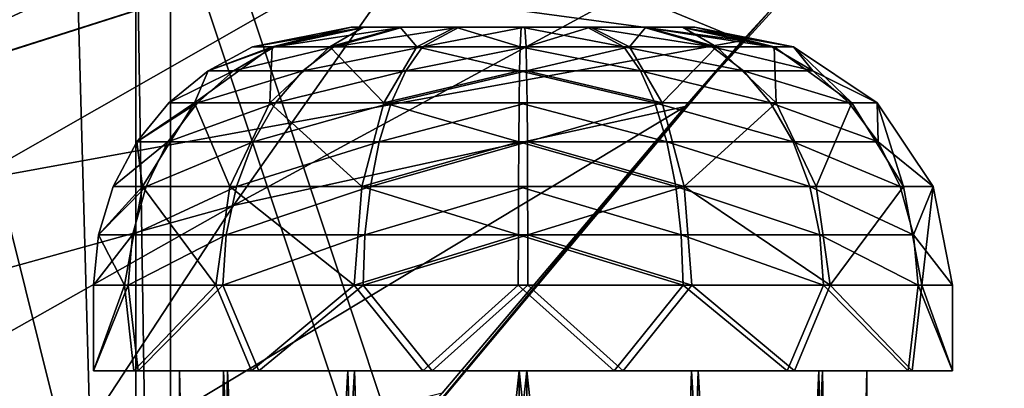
# Model space of a CAD drawing. Header units: metres. Extents: x 0 to 808, y -804 to 0.
# Tile 19 of 126: x 112 to 169, y -627 to -606. Entities that reach past the tile are written whole.
import ezdxf

# ---------------------------------------------------------------- set-up
doc = ezdxf.new("R2010")
doc.units = ezdxf.units.M

msp = doc.modelspace()

# ---------------------------------------------------------------- linework, layer by layer
at = {"layer": 'top'}
for points in [[(184.131973, -573.784424, 664.00946), (53.75539, -565.483337, 664.009766), (153.885727, -606.785461, 664.00946)], [(53.75539, -565.483337, 664.009766), (60.149311, -594.148987, 664.009888), (153.885727, -606.785461, 664.00946)], [(107.524773, -592.481567, 356.088593), (187.132889, -570.595276, 628.134583), (97.595253, -611.680481, 376.592346)], [(187.132889, -570.595276, 628.134583), (136.221542, -599.388428, 507.526215), (97.595253, -611.680481, 376.592346)], [(153.885727, -606.785461, 662.00946), (150.5457, -610.617188, 628.134583), (184.131973, -573.784424, 662.00946)], [(150.5457, -610.617188, 628.134583), (165.055664, -594.250732, 628.134583), (184.131973, -573.784424, 662.00946)], [(153.885727, -606.785461, 662.00946), (184.131973, -573.784424, 662.00946), (153.885727, -606.785461, 664.00946)], [(184.131973, -573.784424, 662.00946), (184.131973, -573.784424, 664.00946), (153.885727, -606.785461, 664.00946)], [(153.885727, -606.785461, 664.00946), (60.149311, -594.148987, 664.009888), (68.205917, -622.39209, 664.009766)], [(136.221542, -599.388428, 507.526215), (165.055664, -594.250732, 628.134583), (124.259315, -616.376892, 518.881958)], [(165.055664, -594.250732, 628.134583), (150.5457, -610.617188, 628.134583), (124.259315, -616.376892, 518.881958)], [(136.221542, -599.388428, 507.526215), (89.626076, -625.98822, 393.497437), (97.562248, -611.73645, 376.655518)], [(124.259315, -616.376892, 518.881958), (89.626076, -625.98822, 393.497437), (136.221542, -599.388428, 507.526215)], [(97.595253, -611.680481, 376.592346), (136.221542, -599.388428, 507.526215), (97.562248, -611.73645, 376.655518)], [(68.205917, -622.39209, 664.009766), (125.118622, -641.142212, 664.00946), (153.885727, -606.785461, 664.00946)], [(125.118622, -641.142212, 662.00946), (153.885727, -606.785461, 662.00946), (125.118622, -641.142212, 664.00946)], [(153.885727, -606.785461, 662.00946), (153.885727, -606.785461, 664.00946), (125.118622, -641.142212, 664.00946)], [(153.885727, -606.785461, 662.00946), (125.118622, -641.142212, 662.00946), (150.5457, -610.617188, 628.134583)], [(124.259315, -616.376892, 518.881958), (150.5457, -610.617188, 628.134583), (113.39991, -632.996216, 530.953369)], [(150.5457, -610.617188, 628.134583), (136.397217, -627.29718, 628.134583), (113.39991, -632.996216, 530.953369)], [(125.118622, -641.142212, 662.00946), (136.397217, -627.29718, 628.134583), (150.5457, -610.617188, 628.134583)], [(113.39991, -632.996216, 530.953369), (82.903275, -639.716919, 411.269318), (124.259315, -616.376892, 518.881958)], [(82.903275, -639.716919, 411.269318), (89.626076, -625.98822, 393.497437), (124.259315, -616.376892, 518.881958)], [(87.910515, -650.11853, 664.009521), (125.118622, -641.142212, 664.00946), (68.205917, -622.39209, 664.009766)]]:
    msp.add_3dface(points, dxfattribs=at)
at = {"layer": 'top0123424'}
for points in [[(131.108322, -606.00769, 1842.479126), (125.368423, -607.149475, 1842.542969), (131.912018, -606.00769, 1846.297241)], [(125.368423, -607.149475, 1842.542969), (126.633461, -607.149475, 1848.552734), (131.912018, -606.00769, 1846.297241)], [(125.368423, -607.149475, 1842.542969), (131.108322, -606.00769, 1842.479126), (126.49955, -607.149475, 1836.50647)], [(131.108322, -606.00769, 1842.479126), (131.826935, -606.00769, 1838.644043), (126.49955, -607.149475, 1836.50647)], [(126.49955, -607.149475, 1836.50647), (131.826935, -606.00769, 1838.644043), (129.85463, -607.149475, 1831.362305)], [(131.912018, -606.00769, 1846.297241), (126.633461, -607.149475, 1848.552734), (134.115677, -606.00769, 1849.517212)], [(126.633461, -607.149475, 1848.552734), (130.102066, -607.149475, 1853.621094), (134.115677, -606.00769, 1849.517212)], [(131.826935, -606.00769, 1838.644043), (133.958466, -606.00769, 1835.375977), (129.85463, -607.149475, 1831.362305)], [(129.85463, -607.149475, 1831.362305), (133.958466, -606.00769, 1835.375977), (134.922897, -607.149475, 1827.893677)], [(134.115677, -606.00769, 1849.517212), (130.102066, -607.149475, 1853.621094), (137.383804, -606.00769, 1851.648682)], [(130.102066, -607.149475, 1853.621094), (135.246185, -607.149475, 1856.976074), (137.383804, -606.00769, 1851.648682)], [(131.912018, -606.00769, 1846.297241), (150.388458, -606.00769, 1846.091919), (131.108322, -606.00769, 1842.479126)], [(150.388458, -606.00769, 1846.091919), (151.107086, -606.00769, 1842.256836), (131.108322, -606.00769, 1842.479126)], [(131.108322, -606.00769, 1842.479126), (151.107086, -606.00769, 1842.256836), (131.826935, -606.00769, 1838.644043)], [(151.107086, -606.00769, 1842.256836), (150.303391, -606.00769, 1838.438721), (131.826935, -606.00769, 1838.644043)], [(131.826935, -606.00769, 1838.644043), (150.303391, -606.00769, 1838.438721), (133.958466, -606.00769, 1835.375977)], [(134.115677, -606.00769, 1849.517212), (148.256927, -606.00769, 1849.359985), (131.912018, -606.00769, 1846.297241)], [(148.256927, -606.00769, 1849.359985), (150.388458, -606.00769, 1846.091919), (131.912018, -606.00769, 1846.297241)], [(133.958466, -606.00769, 1835.375977), (137.178406, -606.00769, 1833.172241), (134.922897, -607.149475, 1827.893677)], [(150.303391, -606.00769, 1838.438721), (148.099731, -606.00769, 1835.21875), (133.958466, -606.00769, 1835.375977)], [(133.958466, -606.00769, 1835.375977), (148.099731, -606.00769, 1835.21875), (137.178406, -606.00769, 1833.172241)], [(137.383804, -606.00769, 1851.648682), (145.037003, -606.00769, 1851.563599), (134.115677, -606.00769, 1849.517212)], [(145.037003, -606.00769, 1851.563599), (148.256927, -606.00769, 1849.359985), (134.115677, -606.00769, 1849.517212)], [(134.922897, -607.149475, 1827.893677), (137.178406, -606.00769, 1833.172241), (140.932739, -607.149475, 1826.628662)], [(137.383804, -606.00769, 1851.648682), (135.246185, -607.149475, 1856.976074), (141.218857, -606.00769, 1852.36731)], [(135.246185, -607.149475, 1856.976074), (141.282669, -607.149475, 1858.1073), (141.218857, -606.00769, 1852.36731)], [(137.178406, -606.00769, 1833.172241), (140.996536, -606.00769, 1832.36853), (140.932739, -607.149475, 1826.628662)], [(148.099731, -606.00769, 1835.21875), (144.831604, -606.00769, 1833.087158), (137.178406, -606.00769, 1833.172241)], [(137.178406, -606.00769, 1833.172241), (144.831604, -606.00769, 1833.087158), (140.996536, -606.00769, 1832.36853)], [(137.383804, -606.00769, 1851.648682), (141.218857, -606.00769, 1852.36731), (145.037003, -606.00769, 1851.563599)], [(140.932739, -607.149475, 1826.628662), (140.996536, -606.00769, 1832.36853), (146.969223, -607.149475, 1827.759766)], [(140.996536, -606.00769, 1832.36853), (144.831604, -606.00769, 1833.087158), (146.969223, -607.149475, 1827.759766)], [(141.218857, -606.00769, 1852.36731), (141.282669, -607.149475, 1858.1073), (145.037003, -606.00769, 1851.563599)], [(141.282669, -607.149475, 1858.1073), (147.292511, -607.149475, 1856.842163), (145.037003, -606.00769, 1851.563599)], [(146.969223, -607.149475, 1827.759766), (144.831604, -606.00769, 1833.087158), (152.113327, -607.149475, 1831.114868)], [(144.831604, -606.00769, 1833.087158), (148.099731, -606.00769, 1835.21875), (152.113327, -607.149475, 1831.114868)], [(145.037003, -606.00769, 1851.563599), (147.292511, -607.149475, 1856.842163), (148.256927, -606.00769, 1849.359985)], [(147.292511, -607.149475, 1856.842163), (152.360764, -607.149475, 1853.373657), (148.256927, -606.00769, 1849.359985)], [(152.113327, -607.149475, 1831.114868), (148.099731, -606.00769, 1835.21875), (155.58194, -607.149475, 1836.183105)], [(148.099731, -606.00769, 1835.21875), (150.303391, -606.00769, 1838.438721), (155.58194, -607.149475, 1836.183105)], [(148.256927, -606.00769, 1849.359985), (152.360764, -607.149475, 1853.373657), (150.388458, -606.00769, 1846.091919)], [(155.58194, -607.149475, 1836.183105), (150.303391, -606.00769, 1838.438721), (156.846985, -607.149475, 1842.192993)], [(150.303391, -606.00769, 1838.438721), (151.107086, -606.00769, 1842.256836), (156.846985, -607.149475, 1842.192993)], [(152.360764, -607.149475, 1853.373657), (155.715851, -607.149475, 1848.229492), (150.388458, -606.00769, 1846.091919)], [(150.388458, -606.00769, 1846.091919), (155.715851, -607.149475, 1848.229492), (151.107086, -606.00769, 1842.256836)], [(155.715851, -607.149475, 1848.229492), (156.846985, -607.149475, 1842.192993), (151.107086, -606.00769, 1842.256836)], [(121.9832, -610.401062, 1834.694214), (122.775284, -608.535645, 1842.571777), (126.49955, -607.149475, 1836.50647)], [(121.9832, -610.401062, 1834.694214), (126.49955, -607.149475, 1836.50647), (126.375565, -610.401062, 1827.959717)], [(125.368423, -607.149475, 1842.542969), (122.775284, -608.535645, 1842.571777), (126.633461, -607.149475, 1848.552734)], [(122.775284, -608.535645, 1842.571777), (124.248741, -608.535645, 1849.571777), (126.633461, -607.149475, 1848.552734)], [(122.775284, -608.535645, 1842.571777), (125.368423, -607.149475, 1842.542969), (126.49955, -607.149475, 1836.50647)], [(126.633461, -607.149475, 1848.552734), (124.248741, -608.535645, 1849.571777), (130.102066, -607.149475, 1853.621094)], [(124.248741, -608.535645, 1849.571777), (128.288818, -608.535645, 1855.475098), (130.102066, -607.149475, 1853.621094)], [(126.49955, -607.149475, 1836.50647), (129.85463, -607.149475, 1831.362305), (126.375565, -610.401062, 1827.959717)], [(126.375565, -610.401062, 1827.959717), (129.85463, -607.149475, 1831.362305), (133.010757, -610.401062, 1823.418823)], [(130.102066, -607.149475, 1853.621094), (128.288818, -608.535645, 1855.475098), (135.246185, -607.149475, 1856.976074)], [(128.288818, -608.535645, 1855.475098), (134.280472, -608.535645, 1859.382935), (135.246185, -607.149475, 1856.976074)], [(129.85463, -607.149475, 1831.362305), (134.922897, -607.149475, 1827.893677), (133.010757, -610.401062, 1823.418823)], [(133.010757, -610.401062, 1823.418823), (134.922897, -607.149475, 1827.893677), (140.903915, -608.535645, 1824.035522)], [(135.246185, -607.149475, 1856.976074), (134.280472, -608.535645, 1859.382935), (141.282669, -607.149475, 1858.1073)], [(134.280472, -608.535645, 1859.382935), (141.311493, -608.535645, 1860.700439), (141.282669, -607.149475, 1858.1073)], [(140.903915, -608.535645, 1824.035522), (134.922897, -607.149475, 1827.893677), (140.932739, -607.149475, 1826.628662)], [(140.903915, -608.535645, 1824.035522), (140.932739, -607.149475, 1826.628662), (147.934937, -608.535645, 1825.353027)], [(147.934937, -608.535645, 1825.353027), (140.932739, -607.149475, 1826.628662), (146.969223, -607.149475, 1827.759766)], [(141.282669, -607.149475, 1858.1073), (141.311493, -608.535645, 1860.700439), (147.292511, -607.149475, 1856.842163)], [(141.311493, -608.535645, 1860.700439), (149.204636, -610.401062, 1861.317139), (147.292511, -607.149475, 1856.842163)], [(153.926575, -608.535645, 1829.260864), (147.934937, -608.535645, 1825.353027), (146.969223, -607.149475, 1827.759766)], [(152.113327, -607.149475, 1831.114868), (153.926575, -608.535645, 1829.260864), (146.969223, -607.149475, 1827.759766)], [(147.292511, -607.149475, 1856.842163), (149.204636, -610.401062, 1861.317139), (152.360764, -607.149475, 1853.373657)], [(149.204636, -610.401062, 1861.317139), (155.839844, -610.401062, 1856.776123), (152.360764, -607.149475, 1853.373657)], [(155.58194, -607.149475, 1836.183105), (157.96666, -608.535645, 1835.164185), (152.113327, -607.149475, 1831.114868)], [(157.96666, -608.535645, 1835.164185), (153.926575, -608.535645, 1829.260864), (152.113327, -607.149475, 1831.114868)], [(152.360764, -607.149475, 1853.373657), (155.839844, -610.401062, 1856.776123), (155.715851, -607.149475, 1848.229492)], [(155.58194, -607.149475, 1836.183105), (156.846985, -607.149475, 1842.192993), (157.96666, -608.535645, 1835.164185)], [(155.839844, -610.401062, 1856.776123), (160.232193, -610.401062, 1850.041626), (155.715851, -607.149475, 1848.229492)], [(155.715851, -607.149475, 1848.229492), (160.232193, -610.401062, 1850.041626), (156.846985, -607.149475, 1842.192993)], [(160.232193, -610.401062, 1850.041626), (161.713028, -610.401062, 1842.138916), (156.846985, -607.149475, 1842.192993)], [(156.846985, -607.149475, 1842.192993), (161.713028, -610.401062, 1842.138916), (157.96666, -608.535645, 1835.164185)], [(122.775284, -608.535645, 1842.571777), (120.502373, -610.401062, 1842.597046), (124.248741, -608.535645, 1849.571777)], [(120.502373, -610.401062, 1842.597046), (122.158516, -610.401062, 1850.464966), (124.248741, -608.535645, 1849.571777)], [(120.502373, -610.401062, 1842.597046), (122.775284, -608.535645, 1842.571777), (121.9832, -610.401062, 1834.694214)], [(124.248741, -608.535645, 1849.571777), (122.158516, -610.401062, 1850.464966), (128.288818, -608.535645, 1855.475098)], [(122.158516, -610.401062, 1850.464966), (126.699501, -610.401062, 1857.100098), (128.288818, -608.535645, 1855.475098)], [(128.288818, -608.535645, 1855.475098), (126.699501, -610.401062, 1857.100098), (134.280472, -608.535645, 1859.382935)], [(126.699501, -610.401062, 1857.100098), (133.434006, -610.401062, 1861.492432), (134.280472, -608.535645, 1859.382935)], [(140.878647, -610.401062, 1821.762695), (133.010757, -610.401062, 1823.418823), (140.903915, -608.535645, 1824.035522)], [(134.280472, -608.535645, 1859.382935), (133.434006, -610.401062, 1861.492432), (141.311493, -608.535645, 1860.700439)], [(133.434006, -610.401062, 1861.492432), (141.336761, -610.401062, 1862.973267), (141.311493, -608.535645, 1860.700439)], [(140.878647, -610.401062, 1821.762695), (140.903915, -608.535645, 1824.035522), (148.781403, -610.401062, 1823.24353)], [(140.903915, -608.535645, 1824.035522), (147.934937, -608.535645, 1825.353027), (148.781403, -610.401062, 1823.24353)], [(141.311493, -608.535645, 1860.700439), (141.336761, -610.401062, 1862.973267), (149.204636, -610.401062, 1861.317139)], [(148.781403, -610.401062, 1823.24353), (147.934937, -608.535645, 1825.353027), (155.5159, -610.401062, 1827.635864)], [(147.934937, -608.535645, 1825.353027), (153.926575, -608.535645, 1829.260864), (155.5159, -610.401062, 1827.635864)], [(155.5159, -610.401062, 1827.635864), (153.926575, -608.535645, 1829.260864), (160.056885, -610.401062, 1834.270996)], [(153.926575, -608.535645, 1829.260864), (157.96666, -608.535645, 1835.164185), (160.056885, -610.401062, 1834.270996)], [(157.96666, -608.535645, 1835.164185), (161.713028, -610.401062, 1842.138916), (160.056885, -610.401062, 1834.270996)], [(120.502373, -610.401062, 1842.597046), (118.637047, -612.674133, 1842.617798), (122.158516, -610.401062, 1850.464966)], [(118.637047, -612.674133, 1842.617798), (120.443115, -612.674133, 1851.197876), (122.158516, -610.401062, 1850.464966)], [(121.9832, -610.401062, 1834.694214), (118.965477, -615.267395, 1833.483398), (118.637047, -612.674133, 1842.617798)], [(118.637047, -612.674133, 1842.617798), (120.502373, -610.401062, 1842.597046), (121.9832, -610.401062, 1834.694214)], [(124.050926, -615.267395, 1825.686279), (118.965477, -615.267395, 1833.483398), (121.9832, -610.401062, 1834.694214)], [(122.158516, -610.401062, 1850.464966), (120.443115, -612.674133, 1851.197876), (126.699501, -610.401062, 1857.100098)], [(120.443115, -612.674133, 1851.197876), (125.39518, -612.674133, 1858.433716), (126.699501, -610.401062, 1857.100098)], [(126.375565, -610.401062, 1827.959717), (124.050926, -615.267395, 1825.686279), (121.9832, -610.401062, 1834.694214)], [(131.733109, -615.267395, 1820.428711), (124.050926, -615.267395, 1825.686279), (126.375565, -610.401062, 1827.959717)], [(126.699501, -610.401062, 1857.100098), (125.39518, -612.674133, 1858.433716), (133.434006, -610.401062, 1861.492432)], [(125.39518, -612.674133, 1858.433716), (132.739334, -612.674133, 1863.223755), (133.434006, -610.401062, 1861.492432)], [(133.010757, -610.401062, 1823.418823), (131.733109, -615.267395, 1820.428711), (126.375565, -610.401062, 1827.959717)], [(140.85791, -612.674133, 1819.897339), (131.733109, -615.267395, 1820.428711), (133.010757, -610.401062, 1823.418823)], [(133.434006, -610.401062, 1861.492432), (132.739334, -612.674133, 1863.223755), (141.336761, -610.401062, 1862.973267)], [(132.739334, -612.674133, 1863.223755), (141.357498, -612.674133, 1864.838623), (141.336761, -610.401062, 1862.973267)], [(140.878647, -610.401062, 1821.762695), (140.85791, -612.674133, 1819.897339), (133.010757, -610.401062, 1823.418823)], [(149.476074, -612.674133, 1821.512207), (140.85791, -612.674133, 1819.897339), (140.878647, -610.401062, 1821.762695)], [(148.781403, -610.401062, 1823.24353), (149.476074, -612.674133, 1821.512207), (140.878647, -610.401062, 1821.762695)], [(141.336761, -610.401062, 1862.973267), (141.357498, -612.674133, 1864.838623), (149.204636, -610.401062, 1861.317139)], [(149.204636, -610.401062, 1861.317139), (141.357498, -612.674133, 1864.838623), (150.482285, -615.267395, 1864.307251)], [(155.5159, -610.401062, 1827.635864), (156.820221, -612.674133, 1826.302246), (148.781403, -610.401062, 1823.24353)], [(156.820221, -612.674133, 1826.302246), (149.476074, -612.674133, 1821.512207), (148.781403, -610.401062, 1823.24353)], [(149.204636, -610.401062, 1861.317139), (150.482285, -615.267395, 1864.307251), (155.839844, -610.401062, 1856.776123)], [(150.482285, -615.267395, 1864.307251), (158.164474, -615.267395, 1859.049683), (155.839844, -610.401062, 1856.776123)], [(160.056885, -610.401062, 1834.270996), (161.772293, -612.674133, 1833.538086), (155.5159, -610.401062, 1827.635864)], [(161.772293, -612.674133, 1833.538086), (156.820221, -612.674133, 1826.302246), (155.5159, -610.401062, 1827.635864)], [(155.839844, -610.401062, 1856.776123), (158.164474, -615.267395, 1859.049683), (160.232193, -610.401062, 1850.041626)], [(158.164474, -615.267395, 1859.049683), (163.249924, -615.267395, 1851.252563), (160.232193, -610.401062, 1850.041626)], [(161.713028, -610.401062, 1842.138916), (161.772293, -612.674133, 1833.538086), (160.056885, -610.401062, 1834.270996)], [(163.249924, -615.267395, 1851.252563), (161.713028, -610.401062, 1842.138916), (160.232193, -610.401062, 1850.041626)], [(163.249924, -615.267395, 1851.252563), (164.964417, -615.267395, 1842.102783), (161.713028, -610.401062, 1842.138916)], [(161.713028, -610.401062, 1842.138916), (164.964417, -615.267395, 1842.102783), (161.772293, -612.674133, 1833.538086)], [(118.637047, -612.674133, 1842.617798), (117.250984, -615.267395, 1842.633179), (120.443115, -612.674133, 1851.197876)], [(117.250984, -615.267395, 1842.633179), (119.168457, -615.267395, 1851.742554), (120.443115, -612.674133, 1851.197876)], [(118.965477, -615.267395, 1833.483398), (117.250984, -615.267395, 1842.633179), (118.637047, -612.674133, 1842.617798)], [(120.443115, -612.674133, 1851.197876), (119.168457, -615.267395, 1851.742554), (125.39518, -612.674133, 1858.433716)], [(119.168457, -615.267395, 1851.742554), (124.42598, -615.267395, 1859.424683), (125.39518, -612.674133, 1858.433716)], [(125.39518, -612.674133, 1858.433716), (124.42598, -615.267395, 1859.424683), (132.739334, -612.674133, 1863.223755)], [(124.42598, -615.267395, 1859.424683), (132.223145, -615.267395, 1864.510132), (132.739334, -612.674133, 1863.223755)], [(140.85791, -612.674133, 1819.897339), (140.842499, -615.267395, 1818.51123), (131.733109, -615.267395, 1820.428711)], [(132.739334, -612.674133, 1863.223755), (132.223145, -615.267395, 1864.510132), (141.357498, -612.674133, 1864.838623)], [(132.223145, -615.267395, 1864.510132), (141.37291, -615.267395, 1866.224731), (141.357498, -612.674133, 1864.838623)], [(149.992264, -615.267395, 1820.225708), (140.842499, -615.267395, 1818.51123), (140.85791, -612.674133, 1819.897339)], [(149.476074, -612.674133, 1821.512207), (149.992264, -615.267395, 1820.225708), (140.85791, -612.674133, 1819.897339)], [(141.357498, -612.674133, 1864.838623), (141.37291, -615.267395, 1866.224731), (150.482285, -615.267395, 1864.307251)], [(156.820221, -612.674133, 1826.302246), (157.789429, -615.267395, 1825.311157), (149.476074, -612.674133, 1821.512207)], [(157.789429, -615.267395, 1825.311157), (149.992264, -615.267395, 1820.225708), (149.476074, -612.674133, 1821.512207)], [(161.772293, -612.674133, 1833.538086), (163.046951, -615.267395, 1832.993408), (156.820221, -612.674133, 1826.302246)], [(163.046951, -615.267395, 1832.993408), (157.789429, -615.267395, 1825.311157), (156.820221, -612.674133, 1826.302246)], [(164.964417, -615.267395, 1842.102783), (163.046951, -615.267395, 1832.993408), (161.772293, -612.674133, 1833.538086)], [(117.250984, -615.267395, 1842.633179), (116.397446, -618.081299, 1842.6427), (119.168457, -615.267395, 1851.742554)], [(116.397446, -618.081299, 1842.6427), (118.383522, -618.081299, 1852.078003), (119.168457, -615.267395, 1851.742554)], [(118.965477, -615.267395, 1833.483398), (117.905792, -621.00769, 1833.058228), (116.397446, -618.081299, 1842.6427)], [(116.397446, -618.081299, 1842.6427), (117.250984, -615.267395, 1842.633179), (118.965477, -615.267395, 1833.483398)], [(123.234619, -621.00769, 1824.887939), (117.905792, -621.00769, 1833.058228), (118.965477, -615.267395, 1833.483398)], [(119.168457, -615.267395, 1851.742554), (118.383522, -618.081299, 1852.078003), (124.42598, -615.267395, 1859.424683)], [(118.383522, -618.081299, 1852.078003), (123.829147, -618.081299, 1860.035034), (124.42598, -615.267395, 1859.424683)], [(124.050926, -615.267395, 1825.686279), (123.234619, -621.00769, 1824.887939), (118.965477, -615.267395, 1833.483398)], [(131.28447, -621.00769, 1819.378784), (123.234619, -621.00769, 1824.887939), (124.050926, -615.267395, 1825.686279)], [(124.42598, -615.267395, 1859.424683), (123.829147, -618.081299, 1860.035034), (132.223145, -615.267395, 1864.510132)], [(123.829147, -618.081299, 1860.035034), (131.905273, -618.081299, 1865.302368), (132.223145, -615.267395, 1864.510132)], [(131.733109, -615.267395, 1820.428711), (131.28447, -621.00769, 1819.378784), (124.050926, -615.267395, 1825.686279)], [(131.733109, -615.267395, 1820.428711), (140.833008, -618.081299, 1817.657715), (131.28447, -621.00769, 1819.378784)], [(140.842499, -615.267395, 1818.51123), (140.833008, -618.081299, 1817.657715), (131.733109, -615.267395, 1820.428711)], [(141.37291, -615.267395, 1866.224731), (131.905273, -618.081299, 1865.302368), (141.382385, -618.081299, 1867.078247)], [(132.223145, -615.267395, 1864.510132), (131.905273, -618.081299, 1865.302368), (141.37291, -615.267395, 1866.224731)], [(140.833008, -618.081299, 1817.657715), (140.842499, -615.267395, 1818.51123), (150.31012, -618.081299, 1819.433594)], [(150.31012, -618.081299, 1819.433594), (140.842499, -615.267395, 1818.51123), (149.992264, -615.267395, 1820.225708)], [(150.482285, -615.267395, 1864.307251), (141.37291, -615.267395, 1866.224731), (141.382385, -618.081299, 1867.078247)], [(141.382385, -618.081299, 1867.078247), (150.930939, -621.00769, 1865.357178), (150.482285, -615.267395, 1864.307251)], [(158.386246, -618.081299, 1824.700928), (150.31012, -618.081299, 1819.433594), (149.992264, -615.267395, 1820.225708)], [(157.789429, -615.267395, 1825.311157), (158.386246, -618.081299, 1824.700928), (149.992264, -615.267395, 1820.225708)], [(150.930939, -621.00769, 1865.357178), (158.980774, -621.00769, 1859.848022), (150.482285, -615.267395, 1864.307251)], [(150.482285, -615.267395, 1864.307251), (158.980774, -621.00769, 1859.848022), (158.164474, -615.267395, 1859.049683)], [(163.046951, -615.267395, 1832.993408), (163.831879, -618.081299, 1832.657959), (157.789429, -615.267395, 1825.311157)], [(163.831879, -618.081299, 1832.657959), (158.386246, -618.081299, 1824.700928), (157.789429, -615.267395, 1825.311157)], [(158.980774, -621.00769, 1859.848022), (163.249924, -615.267395, 1851.252563), (158.164474, -615.267395, 1859.049683)], [(158.980774, -621.00769, 1859.848022), (164.309601, -621.00769, 1851.677734), (163.249924, -615.267395, 1851.252563)], [(163.046951, -615.267395, 1832.993408), (164.964417, -615.267395, 1842.102783), (163.831879, -618.081299, 1832.657959)], [(164.309601, -621.00769, 1851.677734), (164.964417, -615.267395, 1842.102783), (163.249924, -615.267395, 1851.252563)], [(164.964417, -615.267395, 1842.102783), (166.106155, -621.00769, 1842.090088), (163.831879, -618.081299, 1832.657959)], [(164.309601, -621.00769, 1851.677734), (166.106155, -621.00769, 1842.090088), (164.964417, -615.267395, 1842.102783)], [(116.397446, -618.081299, 1842.6427), (116.109245, -621.00769, 1842.645874), (118.383522, -618.081299, 1852.078003)], [(116.109245, -621.00769, 1842.645874), (118.118484, -621.00769, 1852.191162), (118.383522, -618.081299, 1852.078003)], [(117.905792, -621.00769, 1833.058228), (116.109245, -621.00769, 1842.645874), (116.397446, -618.081299, 1842.6427)], [(118.383522, -618.081299, 1852.078003), (118.118484, -621.00769, 1852.191162), (123.829147, -618.081299, 1860.035034)], [(118.118484, -621.00769, 1852.191162), (123.627625, -621.00769, 1860.241089), (123.829147, -618.081299, 1860.035034)], [(131.905273, -618.081299, 1865.302368), (123.627625, -621.00769, 1860.241089), (131.797943, -621.00769, 1865.569824)], [(123.829147, -618.081299, 1860.035034), (123.627625, -621.00769, 1860.241089), (131.905273, -618.081299, 1865.302368)], [(140.833008, -618.081299, 1817.657715), (140.829803, -621.00769, 1817.369507), (131.28447, -621.00769, 1819.378784)], [(141.382385, -618.081299, 1867.078247), (131.905273, -618.081299, 1865.302368), (131.797943, -621.00769, 1865.569824)], [(131.797943, -621.00769, 1865.569824), (141.38559, -621.00769, 1867.366455), (141.382385, -618.081299, 1867.078247)], [(150.41745, -621.00769, 1819.166016), (140.829803, -621.00769, 1817.369507), (140.833008, -618.081299, 1817.657715)], [(150.31012, -618.081299, 1819.433594), (150.41745, -621.00769, 1819.166016), (140.833008, -618.081299, 1817.657715)], [(141.38559, -621.00769, 1867.366455), (150.930939, -621.00769, 1865.357178), (141.382385, -618.081299, 1867.078247)], [(158.386246, -618.081299, 1824.700928), (158.587784, -621.00769, 1824.494873), (150.31012, -618.081299, 1819.433594)], [(158.587784, -621.00769, 1824.494873), (150.41745, -621.00769, 1819.166016), (150.31012, -618.081299, 1819.433594)], [(163.831879, -618.081299, 1832.657959), (164.096924, -621.00769, 1832.544678), (158.386246, -618.081299, 1824.700928)], [(164.096924, -621.00769, 1832.544678), (158.587784, -621.00769, 1824.494873), (158.386246, -618.081299, 1824.700928)], [(163.831879, -618.081299, 1832.657959), (166.106155, -621.00769, 1842.090088), (164.096924, -621.00769, 1832.544678)], [(116.109245, -621.00769, 1842.645874), (117.905792, -621.00769, 1833.058228), (116.109245, -626.00769, 1842.645874)], [(117.905792, -621.00769, 1833.058228), (118.464294, -626.00769, 1831.771973), (116.109245, -626.00769, 1842.645874)], [(116.109245, -621.00769, 1842.645874), (116.109245, -626.00769, 1842.645874), (118.118484, -621.00769, 1852.191162)], [(116.109245, -626.00769, 1842.645874), (118.705444, -626.00769, 1853.464722), (118.118484, -621.00769, 1852.191162)], [(117.905792, -621.00769, 1833.058228), (123.234619, -621.00769, 1824.887939), (118.464294, -626.00769, 1831.771973)], [(118.118484, -621.00769, 1852.191162), (118.705444, -626.00769, 1853.464722), (123.627625, -621.00769, 1860.241089)], [(123.234619, -621.00769, 1824.887939), (125.304153, -626.00769, 1822.996704), (118.464294, -626.00769, 1831.771973)], [(118.705444, -626.00769, 1853.464722), (125.738686, -626.00769, 1862.085815), (123.627625, -621.00769, 1860.241089)], [(123.234619, -621.00769, 1824.887939), (131.28447, -621.00769, 1819.378784), (125.304153, -626.00769, 1822.996704)], [(123.627625, -621.00769, 1860.241089), (125.738686, -626.00769, 1862.085815), (131.797943, -621.00769, 1865.569824)], [(131.28447, -621.00769, 1819.378784), (135.274094, -626.00769, 1818.058105), (125.304153, -626.00769, 1822.996704)], [(125.738686, -626.00769, 1862.085815), (135.815948, -626.00769, 1866.801514), (131.797943, -621.00769, 1865.569824)], [(131.28447, -621.00769, 1819.378784), (140.829803, -621.00769, 1817.369507), (135.274094, -626.00769, 1818.058105)], [(131.797943, -621.00769, 1865.569824), (135.815948, -626.00769, 1866.801514), (141.38559, -621.00769, 1867.366455)], [(140.829803, -621.00769, 1817.369507), (146.39946, -626.00769, 1817.934448), (135.274094, -626.00769, 1818.058105)], [(135.815948, -626.00769, 1866.801514), (146.941315, -626.00769, 1866.677856), (141.38559, -621.00769, 1867.366455)], [(140.829803, -621.00769, 1817.369507), (150.41745, -621.00769, 1819.166016), (146.39946, -626.00769, 1817.934448)], [(141.38559, -621.00769, 1867.366455), (146.941315, -626.00769, 1866.677856), (150.930939, -621.00769, 1865.357178)], [(150.41745, -621.00769, 1819.166016), (156.476715, -626.00769, 1822.650146), (146.39946, -626.00769, 1817.934448)], [(146.941315, -626.00769, 1866.677856), (156.911255, -626.00769, 1861.739258), (150.930939, -621.00769, 1865.357178)], [(150.41745, -621.00769, 1819.166016), (158.587784, -621.00769, 1824.494873), (156.476715, -626.00769, 1822.650146)], [(150.930939, -621.00769, 1865.357178), (156.911255, -626.00769, 1861.739258), (158.980774, -621.00769, 1859.848022)], [(158.587784, -621.00769, 1824.494873), (163.509964, -626.00769, 1831.271118), (156.476715, -626.00769, 1822.650146)], [(156.911255, -626.00769, 1861.739258), (163.751099, -626.00769, 1852.963989), (158.980774, -621.00769, 1859.848022)], [(158.587784, -621.00769, 1824.494873), (164.096924, -621.00769, 1832.544678), (163.509964, -626.00769, 1831.271118)], [(158.980774, -621.00769, 1859.848022), (163.751099, -626.00769, 1852.963989), (164.309601, -621.00769, 1851.677734)], [(164.096924, -621.00769, 1832.544678), (166.106155, -626.00769, 1842.090088), (163.509964, -626.00769, 1831.271118)], [(163.751099, -626.00769, 1852.963989), (166.106155, -626.00769, 1842.090088), (164.309601, -621.00769, 1851.677734)], [(164.096924, -621.00769, 1832.544678), (166.106155, -621.00769, 1842.090088), (166.106155, -626.00769, 1842.090088)], [(164.309601, -621.00769, 1851.677734), (166.106155, -626.00769, 1842.090088), (166.106155, -621.00769, 1842.090088)], [(118.705444, -626.00769, 1853.464722), (116.109245, -626.00769, 1842.645874), (121.10894, -626.00769, 1842.590332)], [(116.109245, -626.00769, 1842.645874), (118.464294, -626.00769, 1831.771973), (121.10894, -626.00769, 1842.590332)], [(121.10894, -626.00769, 1842.590332), (118.464294, -626.00769, 1831.771973), (123.677109, -626.00769, 1832.561157)], [(118.464294, -626.00769, 1831.771973), (125.304153, -626.00769, 1822.996704), (123.677109, -626.00769, 1832.561157)], [(125.738686, -626.00769, 1862.085815), (118.705444, -626.00769, 1853.464722), (123.899422, -626.00769, 1852.559937)], [(123.899422, -626.00769, 1852.559937), (118.705444, -626.00769, 1853.464722), (121.10894, -626.00769, 1842.590332)], [(121.10894, -696.510193, 1842.590332), (122.716476, -696.510193, 1850.22644), (121.10894, -626.00769, 1842.590332)], [(122.716476, -696.510193, 1850.22644), (123.899422, -626.00769, 1852.559937), (121.10894, -626.00769, 1842.590332)], [(121.10894, -696.510193, 1842.590332), (121.10894, -626.00769, 1842.590332), (122.546188, -696.510193, 1834.920166)], [(121.10894, -626.00769, 1842.590332), (123.677109, -626.00769, 1832.561157), (122.546188, -696.510193, 1834.920166)], [(122.546188, -696.510193, 1834.920166), (123.677109, -626.00769, 1832.561157), (126.809273, -696.510193, 1828.383911)], [(122.716476, -696.510193, 1850.22644), (127.123726, -696.510193, 1856.666382), (123.899422, -626.00769, 1852.559937)], [(123.677109, -626.00769, 1832.561157), (125.304153, -626.00769, 1822.996704), (130.915787, -626.00769, 1825.159668)], [(123.677109, -626.00769, 1832.561157), (130.915787, -626.00769, 1825.159668), (126.809273, -696.510193, 1828.383911)], [(131.300842, -626.00769, 1859.798584), (125.738686, -626.00769, 1862.085815), (123.899422, -626.00769, 1852.559937)], [(127.123726, -696.510193, 1856.666382), (131.300842, -626.00769, 1859.798584), (123.899422, -626.00769, 1852.559937)], [(125.304153, -626.00769, 1822.996704), (135.274094, -626.00769, 1818.058105), (130.915787, -626.00769, 1825.159668)], [(135.815948, -626.00769, 1866.801514), (125.738686, -626.00769, 1862.085815), (131.300842, -626.00769, 1859.798584)], [(126.809273, -696.510193, 1828.383911), (130.915787, -626.00769, 1825.159668), (133.24913, -696.510193, 1823.976563)], [(127.123726, -696.510193, 1856.666382), (133.659943, -696.510193, 1860.929443), (131.300842, -626.00769, 1859.798584)], [(130.915787, -626.00769, 1825.159668), (135.274094, -626.00769, 1818.058105), (140.885391, -626.00769, 1822.369263)], [(130.915787, -626.00769, 1825.159668), (140.885391, -626.00769, 1822.369263), (133.24913, -696.510193, 1823.976563)], [(141.330017, -626.00769, 1862.366699), (135.815948, -626.00769, 1866.801514), (131.300842, -626.00769, 1859.798584)], [(133.659943, -696.510193, 1860.929443), (141.330017, -626.00769, 1862.366699), (131.300842, -626.00769, 1859.798584)], [(133.24913, -696.510193, 1823.976563), (140.885391, -626.00769, 1822.369263), (140.885391, -696.510193, 1822.369263)], [(133.659943, -696.510193, 1860.929443), (141.330032, -696.510193, 1862.366699), (141.330017, -626.00769, 1862.366699)], [(135.274094, -626.00769, 1818.058105), (146.39946, -626.00769, 1817.934448), (140.885391, -626.00769, 1822.369263)], [(146.941315, -626.00769, 1866.677856), (135.815948, -626.00769, 1866.801514), (141.330017, -626.00769, 1862.366699)], [(140.885391, -626.00769, 1822.369263), (146.39946, -626.00769, 1817.934448), (150.914551, -626.00769, 1824.937378)], [(140.885391, -626.00769, 1822.369263), (148.555481, -696.510193, 1823.806519), (140.885391, -696.510193, 1822.369263)], [(140.885391, -626.00769, 1822.369263), (150.914551, -626.00769, 1824.937378), (148.555481, -696.510193, 1823.806519)], [(151.299606, -626.00769, 1859.576294), (146.941315, -626.00769, 1866.677856), (141.330017, -626.00769, 1862.366699)], [(141.330032, -696.510193, 1862.366699), (148.966263, -696.510193, 1860.759277), (141.330017, -626.00769, 1862.366699)], [(141.330017, -626.00769, 1862.366699), (148.966263, -696.510193, 1860.759277), (151.299606, -626.00769, 1859.576294)], [(146.39946, -626.00769, 1817.934448), (156.476715, -626.00769, 1822.650146), (150.914551, -626.00769, 1824.937378)], [(156.911255, -626.00769, 1861.739258), (146.941315, -626.00769, 1866.677856), (151.299606, -626.00769, 1859.576294)], [(150.914551, -626.00769, 1824.937378), (155.091736, -696.510193, 1828.06958), (148.555481, -696.510193, 1823.806519)], [(148.966263, -696.510193, 1860.759277), (155.406128, -696.510193, 1856.351929), (151.299606, -626.00769, 1859.576294)], [(150.914551, -626.00769, 1824.937378), (156.476715, -626.00769, 1822.650146), (158.315979, -626.00769, 1832.176025)], [(150.914551, -626.00769, 1824.937378), (158.315979, -626.00769, 1832.176025), (155.091736, -696.510193, 1828.06958)], [(158.5383, -626.00769, 1852.174805), (156.911255, -626.00769, 1861.739258), (151.299606, -626.00769, 1859.576294)], [(151.299606, -626.00769, 1859.576294), (155.406128, -696.510193, 1856.351929), (158.5383, -626.00769, 1852.174805)], [(158.315979, -626.00769, 1832.176025), (159.499023, -696.510193, 1834.509399), (155.091736, -696.510193, 1828.06958)], [(155.406128, -696.510193, 1856.351929), (159.669174, -696.510193, 1849.815796), (158.5383, -626.00769, 1852.174805)], [(156.476715, -626.00769, 1822.650146), (163.509964, -626.00769, 1831.271118), (158.315979, -626.00769, 1832.176025)], [(163.751099, -626.00769, 1852.963989), (156.911255, -626.00769, 1861.739258), (158.5383, -626.00769, 1852.174805)], [(158.315979, -626.00769, 1832.176025), (163.509964, -626.00769, 1831.271118), (161.106461, -626.00769, 1842.14563)], [(158.315979, -626.00769, 1832.176025), (161.106461, -626.00769, 1842.14563), (159.499023, -696.510193, 1834.509399)], [(161.106461, -626.00769, 1842.14563), (163.751099, -626.00769, 1852.963989), (158.5383, -626.00769, 1852.174805)], [(158.5383, -626.00769, 1852.174805), (159.669174, -696.510193, 1849.815796), (161.106461, -626.00769, 1842.14563)], [(161.106461, -626.00769, 1842.14563), (161.106461, -696.510193, 1842.14563), (159.499023, -696.510193, 1834.509399)], [(159.669174, -696.510193, 1849.815796), (161.106461, -696.510193, 1842.14563), (161.106461, -626.00769, 1842.14563)], [(163.509964, -626.00769, 1831.271118), (166.106155, -626.00769, 1842.090088), (161.106461, -626.00769, 1842.14563)], [(161.106461, -626.00769, 1842.14563), (166.106155, -626.00769, 1842.090088), (163.751099, -626.00769, 1852.963989)]]:
    msp.add_3dface(points, dxfattribs=at)
at = {"layer": 'top0123458'}
for points in [[(110.62793, -77.358109, 115.091583), (120.582596, -76.835205, 114.917824), (120.582596, -727.197693, 114.917824)], [(120.582596, -727.197693, 114.917824), (120.582596, -76.835205, 114.917824), (602.851624, -402.016144, 106.499786)], [(110.62793, -726.674744, 115.091583), (110.62793, -77.358109, 115.091583), (120.582596, -727.197693, 114.917824)], [(100.642296, -80.94912, 118.266342), (118.575203, -725.486145, 117.953323), (118.575211, -78.546761, 117.953323)], [(118.575203, -725.486145, 117.953323), (605.043579, -402.016144, 109.461983), (118.575211, -78.546761, 117.953323)], [(100.642296, -723.08374, 118.266342), (118.575203, -725.486145, 117.953323), (100.642296, -80.94912, 118.266342)], [(606.131226, -413.87265, 109.443001), (605.043579, -402.016144, 109.461983), (118.575203, -725.486145, 117.953323)], [(602.851624, -402.016144, 106.499786), (603.975037, -414.262024, 106.480179), (120.582596, -727.197693, 114.917824)], [(609.617432, -425.999451, 109.382149), (606.131226, -413.87265, 109.443001), (118.575203, -725.486145, 117.953323)], [(603.975037, -414.262024, 106.480179), (607.575745, -426.787109, 106.417328), (120.582596, -727.197693, 114.917824)], [(118.575203, -725.486145, 117.953323), (614.846802, -436.389954, 109.290871), (609.617432, -425.999451, 109.382149)], [(607.575745, -426.787109, 106.417328), (612.976318, -437.518005, 106.323059), (120.582596, -727.197693, 114.917824)], [(624.124634, -448.088928, 109.128922), (614.846802, -436.389954, 109.290871), (118.575203, -725.486145, 117.953323)], [(612.976318, -437.518005, 106.323059), (622.559387, -449.602051, 106.155792), (120.582596, -727.197693, 114.917824)], [(682.522278, -719.802856, 108.109589), (624.124634, -448.088928, 109.128922), (118.575203, -725.486145, 117.953323)], [(120.582596, -727.197693, 114.917824), (622.559387, -449.602051, 106.155792), (680.857727, -721.551392, 105.138191)]]:
    msp.add_3dface(points, dxfattribs=at)
at = {"layer": 'top0123459'}
for points in [[(194.333847, -402.016327, 2170), (55.057476, -402.016327, 2077.158691), (194.333847, -620.789429, 2170)], [(55.057476, -402.016327, 2077.158691), (155.078293, -701.758606, 2143.832275), (194.333847, -620.789429, 2170)], [(108.399345, -732.077698, 2112.716309), (133.415726, -718.394958, 2129.39209), (55.057476, -402.016327, 2077.158691)], [(133.415726, -718.394958, 2129.39209), (155.078293, -701.758606, 2143.832275), (55.057476, -402.016327, 2077.158691)], [(156.902939, -699.938354, 2141.562012), (57.672646, -402.016327, 2075.415527), (195.279739, -620.789429, 2167.144043)], [(195.279739, -620.789429, 2167.144043), (57.672646, -402.016327, 2075.415527), (195.279739, -402.016327, 2167.144043)], [(156.902939, -699.938354, 2141.562012), (135.748489, -716.185059, 2127.460693), (57.672646, -402.016327, 2075.415527)], [(135.748489, -716.185059, 2127.460693), (111.362381, -729.531311, 2111.204834), (57.672646, -402.016327, 2075.415527)], [(194.333847, -620.789429, 2170), (155.078293, -701.758606, 2143.832275), (172.412704, -682.816223, 2155.387451)], [(173.849594, -681.421692, 2152.858643), (156.902939, -699.938354, 2141.562012), (195.279739, -620.789429, 2167.144043)]]:
    msp.add_3dface(points, dxfattribs=at)

doc.saveas('drawing.dxf')
